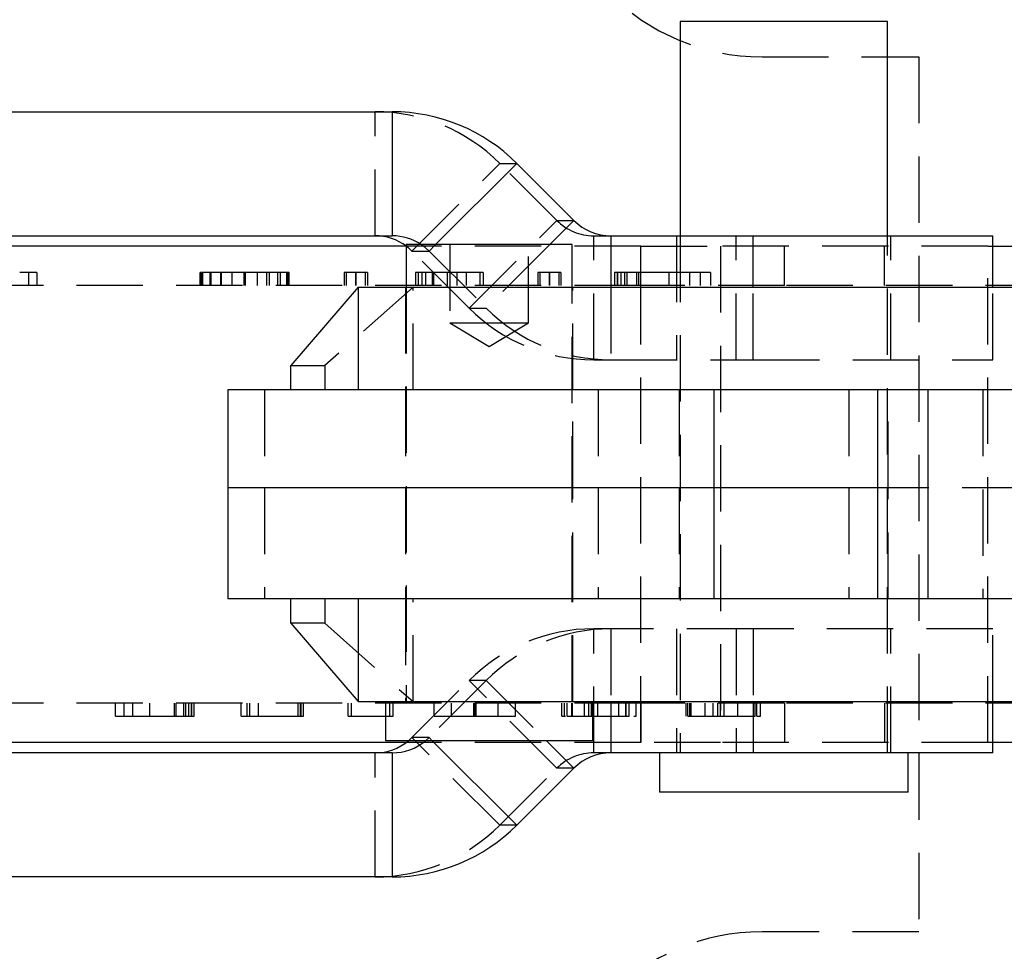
# Model space of a CAD drawing. Extents: x 63 to 798, y 53 to 570.
# Tile 7 of 28: x 256 to 294, y 265 to 301. Entities that reach past the tile are written whole.
import ezdxf

# ---------------------------------------------------------------- set-up
doc = ezdxf.new("R2010")
doc.units = 0
doc.header["$LTSCALE"] = 2
doc.linetypes.add('HIDDEN', pattern=[1.905, 1.27, -0.635])
doc.layers.get('0').update_dxf_attribs({"linetype": 'CONTINUOUS'})

msp = doc.modelspace()

# ---------------------------------------------------------------- linework, layer by layer
at = {"color": 7, "linetype": 'CONTINUOUS'}
for p, q in [((281.6155, 300.426), (281.6155, 292.226)), ((289.553, 300.426), (281.6155, 300.426)), ((289.553, 292.226), (289.553, 300.426)), ((247.9141, 296.976), (270.5962, 296.976)), ((270.5962, 296.976), (270.5962, 292.226)), ((275.3663, 294.9989), (277.5522, 292.8118)), ((247.9141, 292.226), (270.5962, 292.226)), ((278.9656, 292.226), (284.4126, 292.226)), ((284.4126, 292.226), (293.5852, 292.226)), ((293.5852, 290.2635), (293.5852, 292.226)), ((271.133, 291.826), (246.7148, 291.826)), ((271.133, 291.8885), (271.133, 290.2635)), ((277.483, 291.8885), (271.133, 291.8885)), ((277.483, 290.2635), (277.483, 291.8885)), ((293.5852, 291.826), (295.5386, 291.826)), ((269.2916, 290.2635), (266.7155, 287.2635)), ((269.2916, 290.2635), (269.2916, 286.326)), ((269.2916, 290.2635), (323.8068, 290.2635)), ((266.7155, 286.326), (266.7155, 287.2635)), ((264.308, 286.326), (264.308, 282.576)), ((279.2852, 286.326), (264.308, 286.326)), ((291.0977, 286.326), (279.2852, 286.326)), ((282.9052, 286.326), (282.9052, 282.576)), ((289.1664, 286.326), (289.1664, 282.576)), ((291.0977, 286.326), (291.0977, 278.326)), ((264.308, 282.576), (264.308, 278.326)), ((282.9052, 282.576), (264.308, 282.576)), ((289.1664, 282.576), (282.9052, 282.576)), ((282.9052, 282.576), (282.9052, 278.326)), ((291.0977, 282.576), (289.1664, 282.576)), ((289.1664, 282.576), (289.1664, 278.326)), ((279.2852, 278.326), (264.308, 278.326)), ((266.7155, 277.3885), (266.7155, 278.326)), ((269.2916, 278.326), (269.2916, 274.3885)), ((291.0977, 278.326), (279.2852, 278.326)), ((266.7155, 277.3885), (269.2916, 274.3885)), ((269.2916, 274.3885), (323.8068, 274.3885)), ((270.3392, 274.3885), (270.3392, 272.8885)), ((278.2767, 272.8885), (278.2767, 274.3885)), ((293.5852, 272.426), (293.5852, 274.3885)), ((271.1407, 272.826), (246.7148, 272.826)), ((278.2767, 272.8885), (270.3392, 272.8885)), ((295.5386, 272.826), (293.5852, 272.826)), ((270.5962, 272.426), (247.9141, 272.426)), ((270.5962, 272.426), (270.5962, 267.676)), ((284.4126, 272.426), (278.9656, 272.426)), ((280.8218, 272.426), (280.8218, 270.926)), ((293.5852, 272.426), (284.4126, 272.426)), ((290.3468, 270.926), (290.3468, 272.426)), ((277.5522, 271.8402), (275.3663, 269.653)), ((290.3468, 270.926), (280.8218, 270.926)), ((270.5962, 267.676), (247.9141, 267.676))]:
    msp.add_line(p, q, dxfattribs=at)
at = {"color": 7, "linetype": 'HIDDEN'}
for p, q in [((284.7526, 299.076), (290.7526, 299.076)), ((290.7526, 299.076), (290.7526, 265.576)), ((269.9414, 292.226), (269.9414, 296.976)), ((271.3548, 291.6402), (274.7115, 294.9989)), ((274.7115, 294.9989), (275.3663, 294.9989)), ((276.8974, 292.8118), (274.7115, 294.9989)), ((273.5406, 289.453), (276.8974, 292.8118)), ((276.8974, 292.8118), (277.5522, 292.8118)), ((278.3108, 292.226), (278.9656, 292.226)), ((278.3108, 287.476), (278.3108, 292.226)), ((281.4843, 292.226), (281.4843, 287.476)), ((281.6155, 292.226), (281.6155, 272.426)), ((283.7578, 287.476), (283.7578, 292.226)), ((289.553, 272.426), (289.553, 292.226)), ((289.6843, 287.476), (289.6843, 292.226)), ((280.109, 291.826), (271.133, 291.826)), ((272.2577, 291.8885), (272.0096, 291.6402)), ((272.808, 291.8885), (272.808, 288.8885)), ((276.6295, 291.8885), (274.1955, 289.453)), ((275.808, 288.8885), (275.808, 291.8885)), ((280.109, 272.826), (280.109, 291.826)), ((280.109, 291.826), (283.1667, 291.826)), ((280.109, 290.326), (280.109, 291.826)), ((283.1667, 291.826), (283.1667, 272.826)), ((293.3995, 291.826), (283.1667, 291.826)), ((285.6129, 290.326), (285.6129, 291.826)), ((289.4351, 290.326), (289.4351, 291.826)), ((293.3995, 272.826), (293.3995, 291.826)), ((293.3995, 291.826), (293.5852, 291.826)), ((271.3548, 291.6402), (272.0096, 291.6402)), ((273.5406, 289.453), (271.3548, 291.6402)), ((272.0096, 291.6402), (274.1955, 289.453)), ((256.6717, 290.826), (256.6717, 290.326)), ((257.0026, 290.826), (257.0026, 290.326)), ((263.2406, 290.826), (263.2406, 290.326)), ((263.2748, 290.826), (263.2748, 290.326)), ((263.296, 290.826), (263.296, 290.326)), ((263.338, 290.826), (263.338, 290.326)), ((263.6198, 290.826), (263.6198, 290.326)), ((263.6501, 290.826), (263.6501, 290.326)), ((264.0292, 290.826), (264.0292, 290.326)), ((264.9164, 290.826), (264.0292, 290.826)), ((264.0507, 290.826), (264.0507, 290.326)), ((264.4602, 290.826), (264.4602, 290.326)), ((264.9164, 290.826), (264.9164, 290.326)), ((265.791, 290.826), (264.9164, 290.826)), ((264.972, 290.826), (264.972, 290.326)), ((265.4245, 290.826), (265.4245, 290.326)), ((265.791, 290.826), (265.791, 290.326)), ((265.8895, 290.826), (265.8895, 290.326)), ((266.2093, 290.826), (266.2093, 290.326)), ((266.3066, 290.826), (266.3066, 290.326)), ((266.5543, 290.826), (266.5543, 290.326)), ((266.5909, 290.326), (266.5909, 290.826)), ((266.6187, 290.826), (266.6074, 290.826)), ((266.6187, 290.826), (266.6187, 290.326)), ((266.6592, 290.326), (266.6592, 290.826)), ((268.7573, 290.826), (268.7573, 290.326)), ((268.8382, 290.826), (268.8382, 290.326)), ((269.1984, 290.826), (269.1984, 290.326)), ((269.2047, 290.826), (269.2047, 290.326)), ((269.206, 290.826), (269.206, 290.326)), ((269.5661, 290.826), (269.5661, 290.326)), ((269.647, 290.826), (269.647, 290.326)), ((271.4911, 290.826), (271.4911, 290.326)), ((271.5897, 290.826), (271.5897, 290.326)), ((271.7338, 290.826), (271.7338, 290.326)), ((271.8703, 290.826), (271.8703, 290.326)), ((272.1281, 290.826), (272.1281, 290.326)), ((272.1812, 290.826), (272.1812, 290.326)), ((272.7044, 290.826), (272.2432, 290.826)), ((272.7044, 290.826), (272.7044, 290.326)), ((273.0684, 290.826), (273.0684, 290.326)), ((273.4323, 290.826), (273.4323, 290.326)), ((273.9492, 290.826), (273.4323, 290.826)), ((273.9492, 290.826), (273.9492, 290.326)), ((274.0794, 290.826), (274.0794, 290.326)), ((276.1661, 290.826), (276.1661, 290.326)), ((276.247, 290.826), (276.247, 290.326)), ((276.6072, 290.826), (276.6072, 290.326)), ((276.6135, 290.826), (276.6135, 290.326)), ((276.6148, 290.826), (276.6148, 290.326)), ((276.975, 290.826), (276.975, 290.326)), ((277.0559, 290.826), (277.0559, 290.326)), ((279.1072, 290.826), (279.1072, 290.326)), ((279.2096, 290.826), (279.2096, 290.326)), ((279.2184, 290.826), (279.2184, 290.326)), ((279.3499, 290.826), (279.3499, 290.326)), ((279.4826, 290.826), (279.4826, 290.326)), ((279.5761, 290.826), (279.5761, 290.326)), ((279.9426, 290.826), (279.9426, 290.326)), ((280.0197, 290.826), (280.0197, 290.326)), ((281.9735, 290.826), (280.0197, 290.826)), ((281.1798, 290.826), (281.1798, 290.326)), ((281.9735, 290.826), (281.9735, 290.326)), ((282.3779, 290.826), (282.3779, 290.326)), ((282.7823, 290.826), (282.7823, 290.326)), ((280.109, 290.326), (235.9029, 290.326)), ((271.3948, 290.2635), (268.0238, 287.2635)), ((271.108, 290.2635), (271.108, 286.326)), ((271.133, 290.2635), (271.133, 274.3885)), ((271.3948, 286.326), (271.3948, 290.2635)), ((277.483, 274.3885), (277.483, 290.2635)), ((277.508, 286.326), (277.508, 290.2635)), ((278.9656, 290.2635), (278.9656, 287.476)), ((285.6129, 290.326), (280.109, 290.326)), ((284.4126, 287.476), (284.4126, 290.2635)), ((295.8457, 290.326), (285.6129, 290.326)), ((293.5852, 287.476), (293.5852, 290.2635)), ((273.5406, 289.453), (274.1955, 289.453)), ((272.808, 288.8885), (274.308, 288.8885)), ((272.808, 288.8885), (274.308, 287.9872)), ((274.308, 288.8885), (275.808, 288.8885)), ((274.308, 287.9872), (275.808, 288.8885)), ((266.7155, 287.2635), (268.0238, 287.2635)), ((268.0238, 287.2635), (268.0238, 286.326)), ((278.3108, 287.476), (278.9656, 287.476)), ((278.9656, 287.476), (284.4126, 287.476)), ((284.4126, 287.476), (293.5852, 287.476)), ((265.7107, 286.326), (265.7107, 282.576)), ((271.108, 286.326), (271.108, 282.576)), ((277.508, 282.576), (277.508, 286.326)), ((278.4796, 286.326), (278.4796, 282.576)), ((281.5843, 286.326), (281.5843, 282.576)), ((288.0725, 286.326), (288.0725, 282.576)), ((289.5843, 282.576), (289.5843, 286.326)), ((293.2009, 286.326), (291.0977, 286.326)), ((293.2009, 286.326), (293.2009, 278.326)), ((298.7593, 286.326), (293.2009, 286.326)), ((265.7107, 282.576), (265.7107, 278.326)), ((271.108, 282.576), (271.108, 278.326)), ((277.508, 278.326), (277.508, 282.576)), ((278.4796, 282.576), (278.4796, 278.326)), ((281.5843, 282.576), (281.5843, 278.326)), ((288.0725, 282.576), (288.0725, 278.326)), ((289.5843, 278.326), (289.5843, 282.576)), ((298.7593, 282.576), (291.0977, 282.576)), ((268.0238, 278.326), (268.0238, 277.3885)), ((271.108, 278.326), (271.108, 274.3885)), ((271.3948, 274.3885), (271.3948, 278.326)), ((277.508, 274.3885), (277.508, 278.326)), ((293.2009, 278.326), (291.0977, 278.326)), ((298.7593, 278.326), (293.2009, 278.326)), ((268.0238, 277.3885), (266.7155, 277.3885)), ((268.0238, 277.3885), (271.3948, 274.3885)), ((278.9656, 277.176), (278.3108, 277.176)), ((278.3108, 272.426), (278.3108, 277.176)), ((284.4126, 277.176), (278.9656, 277.176)), ((278.9656, 277.176), (278.9656, 274.3885)), ((281.4843, 277.176), (281.4843, 272.426)), ((283.7578, 277.176), (283.7578, 272.426)), ((293.5852, 277.176), (284.4126, 277.176)), ((284.4126, 277.176), (284.4126, 274.3885)), ((289.6843, 272.426), (289.6843, 277.176)), ((293.5852, 274.3885), (293.5852, 277.176)), ((271.3548, 273.0118), (273.5406, 275.1989)), ((274.1955, 275.1989), (272.0096, 273.0118)), ((274.1955, 275.1989), (273.5406, 275.1989)), ((276.8974, 271.8402), (273.5406, 275.1989)), ((274.1955, 275.1989), (276.5046, 272.8885)), ((280.109, 274.326), (235.9029, 274.326)), ((260.0053, 273.826), (260.0053, 274.326)), ((260.3361, 273.826), (260.3361, 274.326)), ((260.667, 273.826), (260.667, 274.326)), ((261.3164, 273.826), (261.3164, 274.326)), ((262.2656, 273.826), (262.2656, 274.326)), ((262.3287, 273.826), (262.3287, 274.326)), ((262.6285, 273.826), (262.6285, 274.326)), ((262.7051, 273.826), (262.7051, 274.326)), ((262.8136, 273.826), (262.8136, 274.326)), ((262.9212, 273.826), (262.9212, 274.326)), ((262.9284, 273.826), (262.9284, 274.326)), ((263.0122, 273.826), (263.0122, 274.326)), ((264.8229, 273.826), (264.8229, 274.326)), ((265.0473, 273.826), (265.0473, 274.326)), ((265.1538, 273.826), (265.1538, 274.326)), ((265.4847, 273.826), (265.4847, 274.326)), ((266.9995, 273.826), (266.9995, 274.326)), ((267.0863, 273.826), (267.0863, 274.326)), ((267.0905, 273.826), (267.0905, 274.326)), ((267.1143, 273.826), (267.1143, 274.326)), ((267.2053, 273.826), (267.2053, 274.326)), ((268.9126, 273.826), (268.9126, 274.326)), ((269.0398, 273.826), (269.0398, 274.326)), ((270.5102, 273.826), (270.5102, 274.326)), ((270.6332, 273.826), (270.6332, 274.326)), ((272.2082, 273.826), (272.2082, 274.326)), ((272.87, 273.826), (272.87, 274.326)), ((273.7168, 273.826), (273.7168, 274.326)), ((273.752, 273.826), (273.752, 274.326)), ((273.7716, 273.826), (273.7716, 274.326)), ((273.8068, 273.826), (273.8068, 274.326)), ((274.6567, 273.826), (274.6567, 274.326)), ((275.3185, 273.826), (275.3185, 274.326)), ((277.092, 273.826), (277.092, 274.326)), ((277.1913, 273.826), (277.1913, 274.326)), ((277.2906, 273.826), (277.2906, 274.326)), ((277.4715, 273.826), (277.4715, 274.326)), ((277.5036, 273.826), (277.5036, 274.326)), ((277.9523, 273.826), (277.9523, 274.326)), ((278.124, 273.826), (278.124, 274.326)), ((278.2232, 273.826), (278.2232, 274.326)), ((278.2553, 273.826), (278.2553, 274.326)), ((278.4673, 273.826), (278.4673, 274.326)), ((279.2758, 273.826), (279.2758, 274.326)), ((279.5385, 273.826), (279.5385, 274.326)), ((279.5478, 273.826), (279.5478, 274.326)), ((279.6729, 273.826), (279.6729, 274.326)), ((279.9376, 273.826), (279.9376, 274.326)), ((285.6129, 274.326), (280.109, 274.326)), ((280.109, 274.326), (280.109, 272.826)), ((281.8435, 273.826), (281.8435, 274.326)), ((281.9097, 273.826), (281.9097, 274.326)), ((281.9862, 273.826), (281.9862, 274.326)), ((282.0141, 273.826), (282.0141, 274.326)), ((282.0441, 273.826), (282.0441, 274.326)), ((282.5714, 273.826), (282.5714, 274.326)), ((282.8785, 273.826), (282.8785, 274.326)), ((283.0636, 273.826), (283.0636, 274.326)), ((283.1629, 273.826), (283.1629, 274.326)), ((283.2963, 273.826), (283.2963, 274.326)), ((283.8288, 273.826), (283.8288, 274.326)), ((284.4906, 273.826), (284.4906, 274.326)), ((284.5516, 273.826), (284.5516, 274.326)), ((284.5557, 273.826), (284.5557, 274.326)), ((284.6891, 273.826), (284.6891, 274.326)), ((295.8457, 274.326), (285.6129, 274.326)), ((285.6129, 274.326), (285.6129, 272.826)), ((289.4351, 274.326), (289.4351, 272.826)), ((260.667, 273.826), (262.2656, 273.826)), ((265.0473, 273.826), (267.0863, 273.826)), ((267.1071, 273.826), (267.1143, 273.826)), ((269.0398, 273.826), (270.5102, 273.826)), ((277.1913, 273.826), (277.2269, 273.826)), ((277.5036, 273.826), (279.5385, 273.826)), ((282.5714, 273.826), (282.7271, 273.826)), ((280.109, 272.826), (271.1407, 272.826)), ((271.3548, 273.0118), (271.2197, 272.8885)), ((272.0096, 273.0118), (271.3548, 273.0118)), ((274.7115, 269.653), (271.3548, 273.0118)), ((271.8745, 272.8885), (272.0096, 273.0118)), ((272.0096, 273.0118), (272.1328, 272.8885)), ((283.1667, 272.826), (280.109, 272.826)), ((293.3995, 272.826), (283.1667, 272.826)), ((293.5852, 272.826), (293.3995, 272.826)), ((269.9414, 267.676), (269.9414, 272.426)), ((278.9656, 272.426), (278.3108, 272.426)), ((274.7115, 269.653), (276.8974, 271.8402)), ((277.5522, 271.8402), (276.8974, 271.8402)), ((275.3663, 269.653), (274.7115, 269.653)), ((290.7526, 265.576), (284.7526, 265.576))]:
    msp.add_line(p, q, dxfattribs=at)
at = {"color": 8, "linetype": 'CONTINUOUS'}
for p, q in [((275.3663, 294.9989), (272.2577, 291.8885)), ((277.5522, 292.8118), (276.6295, 291.8885)), ((278.9656, 292.226), (278.9656, 290.2635)), ((284.4126, 290.2635), (284.4126, 292.226)), ((278.9656, 274.3885), (278.9656, 272.426)), ((284.4126, 274.3885), (284.4126, 272.426)), ((272.1328, 272.8885), (275.3663, 269.653)), ((276.5046, 272.8885), (277.5522, 271.8402))]:
    msp.add_line(p, q, dxfattribs=at)
at = {"color": 7, "linetype": 'HIDDEN', "flags": 128}
for points in [[(271.1407, 291.826), (271.2094, 291.772), (271.3548, 291.6402)], [(272.0096, 291.6402), (271.8642, 291.772), (271.7073, 291.8885)]]:
    msp.add_lwpolyline(points, dxfattribs=at)
at = {"color": 7, "linetype": 'HIDDEN'}
for centre, radius, start, end in [((284.7526, 307.326), 8.25, 180, 270), ((269.941, 290.232), 6.744, 44.97888, 89.99704), ((278.3109, 294.2242), 1.9982, 224.97894, 269.99701), ((278.3111, 294.22), 6.744, 224.97887, 269.99705), ((278.9659, 294.22), 6.744, 224.97885, 269.99707), ((278.3111, 270.432), 6.744, 90.00295, 135.02113), ((278.9659, 270.432), 6.744, 90.00293, 135.02115), ((278.3109, 270.4278), 1.9982, 90.00299, 135.02106), ((269.941, 274.42), 6.744, 270.00296, 315.02112), ((284.7526, 257.326), 8.25, 90, 180)]:
    msp.add_arc(centre, radius, start, end, dxfattribs=at)
at = {"color": 7, "linetype": 'CONTINUOUS'}
for centre, radius, start, end in [((270.5958, 290.232), 6.744, 44.9789, 89.99702), ((278.9657, 294.2242), 1.9982, 224.97887, 269.99707), ((269.9413, 290.2279), 1.9981, 53.11154, 89.99809), ((270.5962, 290.228), 1.998, 56.20975, 89.99866), ((269.9413, 274.4241), 1.9981, 270.00231, 309.77773), ((270.5961, 274.4241), 1.9981, 270.00243, 309.7776), ((278.9657, 270.4278), 1.9982, 90.00293, 135.02113), ((270.5958, 274.42), 6.744, 270.00298, 315.0211)]:
    msp.add_arc(centre, radius, start, end, dxfattribs=at)
at = {"color": 7, "linetype": 'HIDDEN'}
for points, knots in [([(256.6717, 290.826), (256.6424, 290.826), (256.5891, 290.826), (256.5168, 290.826), (256.4585, 290.826), (256.4134, 290.826), (256.3783, 290.826), (256.3555, 290.826), (256.3434, 290.826), (256.3417, 290.826), (256.3408, 290.826)], [0, 0, 0, 0, 0.231771, 0.4208279, 0.5754408, 0.6964318, 0.7905861, 0.8639343, 0.9309841, 1, 1, 1, 1]), ([(257.0026, 290.826), (257.0018, 290.826), (257.0001, 290.826), (256.988, 290.826), (256.9644, 290.826), (256.9297, 290.826), (256.8841, 290.826), (256.8253, 290.826), (256.7533, 290.826), (256.7004, 290.826), (256.6717, 290.826)], [0, 0, 0, 0, 0.069055, 0.1361429, 0.2115821, 0.3032686, 0.4269725, 0.5816731, 0.773551, 1, 1, 1, 1]), ([(263.2748, 290.826), (263.2626, 290.826), (263.2439, 290.826), (263.2459, 290.826), (263.2467, 290.826)], [0, 0, 0, 0, 0.6501415, 1, 1, 1, 1]), ([(263.6501, 290.826), (263.5858, 290.826), (263.4894, 290.826), (263.3768, 290.826), (263.3244, 290.826), (263.3026, 290.826), (263.2947, 290.826), (263.2975, 290.826), (263.2983, 290.826)], [0, 0, 0, 0, 0.48853994, 0.7324715, 0.85544788, 0.91658047, 0.97747159, 1, 1, 1, 1]), ([(264.0292, 290.826), (264.0235, 290.826), (264.0122, 290.826), (263.991, 290.826), (263.9662, 290.826), (263.9313, 290.826), (263.8863, 290.826), (263.8252, 290.826), (263.745, 290.826), (263.6842, 290.826), (263.6501, 290.826)], [0, 0, 0, 0, 0.07209611, 0.14341138, 0.2216527, 0.30636518, 0.41756196, 0.55970094, 0.75254151, 1, 1, 1, 1]), ([(266.2093, 290.826), (266.1722, 290.826), (266.106, 290.826), (266.0175, 290.826), (265.9488, 290.826), (265.8967, 290.826), (265.8572, 290.826), (265.8296, 290.826), (265.809, 290.826), (265.7971, 290.826), (265.791, 290.826)], [0, 0, 0, 0, 0.2453727, 0.4380778, 0.5867935, 0.7011075, 0.7911953, 0.8608989, 0.9280464, 1, 1, 1, 1]), ([(266.585, 290.826), (266.5865, 290.826), (266.5906, 290.826), (266.5547, 290.826), (266.4944, 290.826), (266.3759, 290.826), (266.2759, 290.826), (266.2093, 290.826)], [0, 0, 0, 0, 0.0643247, 0.1805263, 0.2977284, 0.5317408, 1, 1, 1, 1]), ([(266.655, 290.826), (266.6541, 290.826), (266.6519, 290.826), (266.631, 290.826), (266.6187, 290.826)], [0, 0, 0, 0, 0.4176827, 1, 1, 1, 1]), ([(269.1984, 290.826), (269.1591, 290.826), (269.0874, 290.826), (268.9894, 290.826), (268.9109, 290.826), (268.8488, 290.826), (268.8059, 290.826), (268.7754, 290.826), (268.7611, 290.826), (268.7586, 290.826), (268.7573, 290.826)], [0, 0, 0, 0, 0.1674764, 0.3061983, 0.4222684, 0.5185864, 0.6107483, 0.7187127, 0.8468072, 1, 1, 1, 1]), ([(269.647, 290.826), (269.6459, 290.826), (269.6439, 290.826), (269.6269, 290.826), (269.5978, 290.826), (269.5529, 290.826), (269.49, 290.826), (269.4097, 290.826), (269.3107, 290.826), (269.2381, 290.826), (269.1984, 290.826)], [0, 0, 0, 0, 0.1523232, 0.2802837, 0.3896417, 0.4827042, 0.5798111, 0.6955582, 0.8336375, 1, 1, 1, 1]), ([(272.1812, 290.826), (272.1314, 290.826), (272.0329, 290.826), (271.8931, 290.826), (271.7711, 290.826), (271.6763, 290.826), (271.61, 290.826), (271.5667, 290.826), (271.5399, 290.826), (271.5197, 290.826), (271.5042, 290.826), (271.4966, 290.826), (271.4913, 290.826), (271.4912, 290.826), (271.4911, 290.826)], [0, 0, 0, 0, 0.1572104, 0.3106333, 0.4469262, 0.5504783, 0.6249484, 0.6736927, 0.7123862, 0.7553128, 0.8033062, 0.8586708, 0.9227849, 1, 1, 1, 1]), ([(273.4323, 290.826), (273.4313, 290.826), (273.4294, 290.826), (273.4153, 290.826), (273.3935, 290.826), (273.3608, 290.826), (273.318, 290.826), (273.2649, 290.826), (273.2031, 290.826), (273.1291, 290.826), (273.0465, 290.826), (272.9522, 290.826), (272.8485, 290.826), (272.7351, 290.826), (272.6114, 290.826), (272.477, 290.826), (272.3324, 290.826), (272.2326, 290.826), (272.1812, 290.826)], [0, 0, 0, 0, 0.0857008, 0.165525, 0.2397075, 0.3081136, 0.3717514, 0.4317009, 0.4878562, 0.542026, 0.5944212, 0.6467318, 0.699057, 0.7529895, 0.8092751, 0.8691125, 0.9325314, 1, 1, 1, 1]), ([(274.0794, 290.826), (274.0786, 290.826), (274.0772, 290.826), (274.0741, 290.826), (274.0617, 290.826), (274.0487, 290.826), (274.0303, 290.826), (274.0069, 290.826), (273.9793, 290.826), (273.9594, 290.826), (273.9492, 290.826)], [0, 0, 0, 0, 0.2065532, 0.3809883, 0.5259392, 0.6450644, 0.7475602, 0.8296655, 0.9124073, 1, 1, 1, 1]), ([(276.6072, 290.826), (276.568, 290.826), (276.4962, 290.826), (276.3983, 290.826), (276.3197, 290.826), (276.2576, 290.826), (276.2148, 290.826), (276.1843, 290.826), (276.1699, 290.826), (276.1675, 290.826), (276.1661, 290.826)], [0, 0, 0, 0, 0.1674764, 0.3061983, 0.4222684, 0.5185864, 0.6107483, 0.7187127, 0.8468072, 1, 1, 1, 1]), ([(277.0559, 290.826), (277.0547, 290.826), (277.0527, 290.826), (277.0357, 290.826), (277.0066, 290.826), (276.9617, 290.826), (276.8989, 290.826), (276.8186, 290.826), (276.7195, 290.826), (276.6469, 290.826), (276.6072, 290.826)], [0, 0, 0, 0, 0.1523232, 0.2802837, 0.3896417, 0.4827042, 0.5798111, 0.6955582, 0.8336375, 1, 1, 1, 1]), ([(279.2096, 290.826), (279.1987, 290.826), (279.1791, 290.826), (279.1522, 290.826), (279.1356, 290.826), (279.1201, 290.826), (279.1104, 290.826), (279.1082, 290.826), (279.1072, 290.826)], [0, 0, 0, 0, 0.2505113, 0.4486623, 0.608365, 0.7187607, 0.8782042, 1, 1, 1, 1]), ([(279.5761, 290.826), (279.5423, 290.826), (279.4823, 290.826), (279.4019, 290.826), (279.3388, 290.826), (279.2908, 290.826), (279.2547, 290.826), (279.2325, 290.826), (279.2206, 290.826), (279.2192, 290.826), (279.2184, 290.826)], [0, 0, 0, 0, 0.2409317, 0.4287813, 0.5787737, 0.695882, 0.7888733, 0.8613807, 0.9301672, 1, 1, 1, 1]), ([(280.0197, 290.826), (280.0109, 290.826), (279.9938, 290.826), (279.9604, 290.826), (279.9216, 290.826), (279.8748, 290.826), (279.8199, 290.826), (279.7528, 290.826), (279.6706, 290.826), (279.6098, 290.826), (279.5761, 290.826)], [0, 0, 0, 0, 0.0930697, 0.1801088, 0.2715495, 0.3725057, 0.488512, 0.6230583, 0.7908421, 1, 1, 1, 1]), ([(282.3779, 290.826), (282.3421, 290.826), (282.277, 290.826), (282.1885, 290.826), (282.1173, 290.826), (282.0621, 290.826), (282.0193, 290.826), (281.9913, 290.826), (281.9766, 290.826), (281.9745, 290.826), (281.9735, 290.826)], [0, 0, 0, 0, 0.231771, 0.4208279, 0.5754408, 0.6964318, 0.7905861, 0.8639343, 0.9309841, 1, 1, 1, 1]), ([(282.7823, 290.826), (282.7813, 290.826), (282.7792, 290.826), (282.7645, 290.826), (282.7356, 290.826), (282.6931, 290.826), (282.6375, 290.826), (282.5657, 290.826), (282.4776, 290.826), (282.4129, 290.826), (282.3779, 290.826)], [0, 0, 0, 0, 0.069055, 0.1361429, 0.2115821, 0.3032686, 0.4269725, 0.5816731, 0.773551, 1, 1, 1, 1]), ([(260.0053, 273.826), (260.0061, 273.826), (260.0078, 273.826), (260.0199, 273.826), (260.0435, 273.826), (260.0782, 273.826), (260.1237, 273.826), (260.1825, 273.826), (260.2546, 273.826), (260.3075, 273.826), (260.3361, 273.826)], [0, 0, 0, 0, 0.069055, 0.1361429, 0.2115821, 0.3032686, 0.4269725, 0.5816731, 0.773551, 1, 1, 1, 1]), ([(260.3361, 273.826), (260.3655, 273.826), (260.4187, 273.826), (260.4911, 273.826), (260.5494, 273.826), (260.5945, 273.826), (260.6296, 273.826), (260.6524, 273.826), (260.6645, 273.826), (260.6662, 273.826), (260.667, 273.826)], [0, 0, 0, 0, 0.231771, 0.4208279, 0.5754408, 0.6964318, 0.7905861, 0.8639343, 0.9309841, 1, 1, 1, 1]), ([(262.2656, 273.826), (262.2728, 273.826), (262.2868, 273.826), (262.3141, 273.826), (262.3458, 273.826), (262.3841, 273.826), (262.4291, 273.826), (262.484, 273.826), (262.5512, 273.826), (262.6009, 273.826), (262.6285, 273.826)], [0, 0, 0, 0, 0.0930697, 0.1801088, 0.2715495, 0.3725057, 0.488512, 0.6230583, 0.7908421, 1, 1, 1, 1]), ([(262.6285, 273.826), (262.6561, 273.826), (262.7053, 273.826), (262.7711, 273.826), (262.8227, 273.826), (262.862, 273.826), (262.8915, 273.826), (262.9096, 273.826), (262.9194, 273.826), (262.9206, 273.826), (262.9212, 273.826)], [0, 0, 0, 0, 0.24093166, 0.42878133, 0.57877368, 0.69588198, 0.7888733, 0.86138068, 0.93016722, 1, 1, 1, 1]), ([(262.9284, 273.826), (262.9373, 273.826), (262.9533, 273.826), (262.9753, 273.826), (262.989, 273.826), (263.0016, 273.826), (263.0095, 273.826), (263.0114, 273.826), (263.0122, 273.826)], [0, 0, 0, 0, 0.2505113, 0.4486623, 0.608365, 0.7187607, 0.8782042, 1, 1, 1, 1]), ([(264.8229, 273.826), (264.8235, 273.826), (264.8247, 273.826), (264.8375, 273.826), (264.861, 273.826), (264.9027, 273.826), (264.9658, 273.826), (265.0207, 273.826), (265.0473, 273.826)], [0, 0, 0, 0, 0.1667855, 0.3127624, 0.4393796, 0.5590309, 0.7861447, 1, 1, 1, 1]), ([(267.0863, 273.826), (267.0948, 273.826), (267.1118, 273.826), (267.1352, 273.826), (267.1584, 273.826), (267.1745, 273.826), (267.1914, 273.826), (267.1989, 273.826), (267.2041, 273.826), (267.2048, 273.826), (267.2053, 273.826)], [0, 0, 0, 0, 0.0771928, 0.155694, 0.2439673, 0.3485111, 0.4729807, 0.6225746, 0.7988324, 1, 1, 1, 1]), ([(268.9126, 273.826), (268.9129, 273.826), (268.9134, 273.826), (268.9199, 273.826), (268.9281, 273.826), (268.9415, 273.826), (268.9604, 273.826), (268.9831, 273.826), (269.0105, 273.826), (269.0297, 273.826), (269.0398, 273.826)], [0, 0, 0, 0, 0.1986171, 0.3670715, 0.5064533, 0.6171246, 0.711213, 0.8059436, 0.8984724, 1, 1, 1, 1]), ([(270.5102, 273.826), (270.5192, 273.826), (270.5367, 273.826), (270.5613, 273.826), (270.5841, 273.826), (270.6005, 273.826), (270.6155, 273.826), (270.6249, 273.826), (270.6328, 273.826), (270.633, 273.826), (270.6332, 273.826)], [0, 0, 0, 0, 0.0921174, 0.1781405, 0.2643808, 0.368276, 0.4884344, 0.6306603, 0.7985212, 1, 1, 1, 1]), ([(272.2082, 273.826), (272.2091, 273.826), (272.211, 273.826), (272.2268, 273.826), (272.2526, 273.826), (272.2877, 273.826), (272.3362, 273.826), (272.3964, 273.826), (272.4711, 273.826), (272.558, 273.826), (272.6588, 273.826), (272.7773, 273.826), (272.9084, 273.826), (273.0554, 273.826), (273.219, 273.826), (273.3999, 273.826), (273.5977, 273.826), (273.7353, 273.826), (273.8068, 273.826)], [0, 0, 0, 0, 0.0786276, 0.1538502, 0.2261456, 0.2956895, 0.3618802, 0.4247476, 0.4845241, 0.5416067, 0.5969283, 0.6507405, 0.7039972, 0.7578893, 0.8131095, 0.8715266, 0.9332317, 1, 1, 1, 1]), ([(273.8068, 273.826), (273.8751, 273.826), (274.007, 273.826), (274.1961, 273.826), (274.3686, 273.826), (274.5248, 273.826), (274.6643, 273.826), (274.7908, 273.826), (274.9002, 273.826), (274.9962, 273.826), (275.0777, 273.826), (275.1466, 273.826), (275.2038, 273.826), (275.2457, 273.826), (275.2785, 273.826), (275.3022, 273.826), (275.3151, 273.826), (275.3174, 273.826), (275.3185, 273.826)], [0, 0, 0, 0, 0.0650011, 0.1253901, 0.1815653, 0.2347468, 0.2862672, 0.3370772, 0.3888528, 0.4418884, 0.4974863, 0.5564972, 0.6191639, 0.6861844, 0.7574703, 0.8336013, 0.9143894, 1, 1, 1, 1]), ([(277.092, 273.826), (277.0921, 273.826), (277.0923, 273.826), (277.0964, 273.826), (277.1029, 273.826), (277.1138, 273.826), (277.1296, 273.826), (277.1477, 273.826), (277.1683, 273.826), (277.1835, 273.826), (277.1913, 273.826)], [0, 0, 0, 0, 0.19308789, 0.3678692, 0.51785537, 0.64236847, 0.74630951, 0.83467845, 0.91595249, 1, 1, 1, 1]), ([(277.2906, 273.826), (277.291, 273.826), (277.292, 273.826), (277.3016, 273.826), (277.32, 273.826), (277.3439, 273.826), (277.375, 273.826), (277.4129, 273.826), (277.4564, 273.826), (277.4873, 273.826), (277.5036, 273.826)], [0, 0, 0, 0, 0.1508735, 0.2872292, 0.4051744, 0.5169846, 0.6260214, 0.7413409, 0.8635829, 1, 1, 1, 1]), ([(279.5385, 273.826), (279.548, 273.826), (279.5671, 273.826), (279.5935, 273.826), (279.6191, 273.826), (279.6381, 273.826), (279.6561, 273.826), (279.6642, 273.826), (279.6725, 273.826), (279.6728, 273.826), (279.6729, 273.826)], [0, 0, 0, 0, 0.0866906, 0.1747666, 0.2719884, 0.3768478, 0.4961948, 0.6395069, 0.8061538, 1, 1, 1, 1]), ([(279.8456, 273.826), (279.851, 273.826), (279.9427, 273.826), (279.9401, 273.826), (279.9376, 273.826)], [0, 0, 0, 0, 0.0588942, 1, 1, 1, 1]), ([(281.9097, 273.826), (281.91, 273.826), (281.9106, 273.826), (281.9118, 273.826), (281.9173, 273.826), (281.9242, 273.826), (281.9352, 273.826), (281.9478, 273.826), (281.9723, 273.826), (282.0003, 273.826), (282.0325, 273.826), (282.066, 273.826), (282.1059, 273.826), (282.1746, 273.826), (282.2763, 273.826), (282.4204, 273.826), (282.5847, 273.826), (282.7657, 273.826), (282.9599, 273.826), (283.0945, 273.826), (283.1629, 273.826)], [0, 0, 0, 0, 0.0328592, 0.0603806, 0.08408481, 0.10473878, 0.1240428, 0.14263512, 0.16556826, 0.19733544, 0.21880052, 0.24522194, 0.27702448, 0.31405164, 0.4010561, 0.50317697, 0.61724522, 0.73856077, 0.86708045, 1, 1, 1, 1]), ([(283.1629, 273.826), (283.2167, 273.826), (283.3215, 273.826), (283.4735, 273.826), (283.615, 273.826), (283.746, 273.826), (283.8655, 273.826), (283.9761, 273.826), (284.0739, 273.826), (284.1631, 273.826), (284.2399, 273.826), (284.3089, 273.826), (284.3637, 273.826), (284.4108, 273.826), (284.4473, 273.826), (284.4712, 273.826), (284.4877, 273.826), (284.4896, 273.826), (284.4906, 273.826)], [0, 0, 0, 0, 0.080922, 0.157569, 0.2295428, 0.2979116, 0.3631843, 0.4248676, 0.4848281, 0.5429061, 0.6001265, 0.6560048, 0.712197, 0.768566, 0.825445, 0.8827921, 0.9408516, 1, 1, 1, 1]), ([(284.5516, 273.826), (284.561, 273.826), (284.5803, 273.826), (284.6078, 273.826), (284.6331, 273.826), (284.6535, 273.826), (284.6704, 273.826), (284.6809, 273.826), (284.6885, 273.826), (284.6889, 273.826), (284.6891, 273.826)], [0, 0, 0, 0, 0.0866605, 0.1775785, 0.2767685, 0.3860179, 0.5082037, 0.6491248, 0.8125677, 1, 1, 1, 1])]:
    msp.add_open_spline(points, degree=3, knots=knots, dxfattribs=at)

doc.saveas('drawing.dxf')
